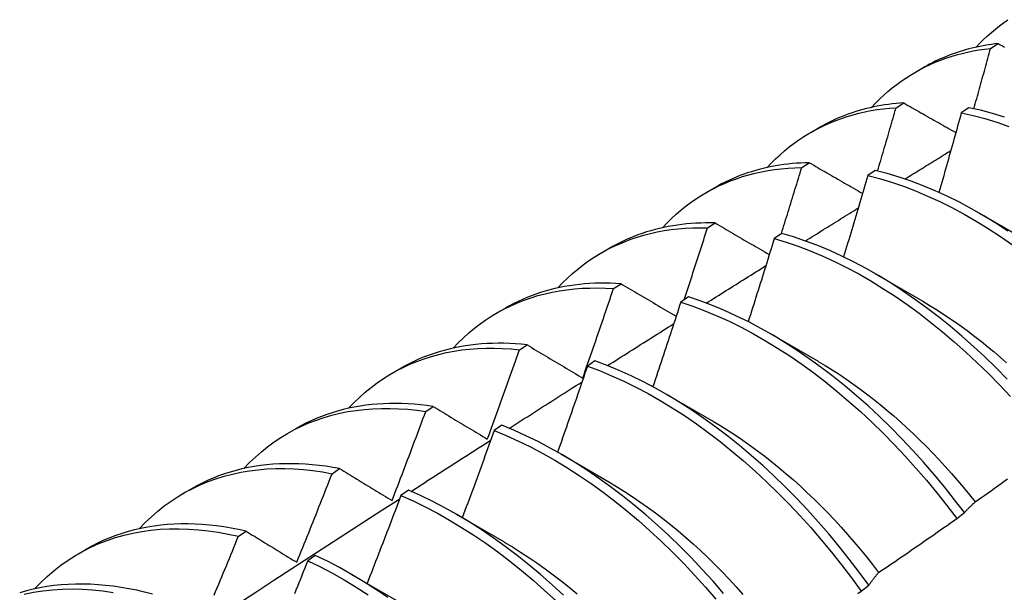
# Model space of a CAD drawing. Header units: inches. Extents: x 23 to 609, y 66 to 286.
# Tile 90 of 178: x 544.22 to 544.547, y 241.041 to 241.232. Entities that reach past the tile are written whole.
import ezdxf

# ---------------------------------------------------------------- set-up
doc = ezdxf.new("R2010")
doc.units = ezdxf.units.IN
doc.header["$MEASUREMENT"] = 0
doc.layers.add('Visible Edges(ANSI)', color=7, linetype='Continuous', lineweight=25)

msp = doc.modelspace()

# ---------------------------------------------------------------- linework, layer by layer
at = {"layer": 'Visible Edges(ANSI)'}
for p, q in [((544.54266, 241.2221), (544.5452, 241.22369)), ((544.51766, 241.21417), (544.52047, 241.21579)), ((544.51122, 241.20234), (544.51376, 241.20394)), ((544.53543, 241.20233), (544.53291, 241.20065)), ((544.48286, 241.19413), (544.48568, 241.19575)), ((544.47984, 241.18242), (544.48237, 241.18403)), ((544.5043, 241.18148), (544.50179, 241.17979)), ((544.44807, 241.17409), (544.45088, 241.17571)), ((544.53893, 241.16722), (544.55488, 241.158)), ((544.44851, 241.16234), (544.45104, 241.16397)), ((544.47321, 241.16049), (544.4707, 241.15878)), ((544.41327, 241.15405), (544.41608, 241.15567)), ((544.50413, 241.14718), (544.52008, 241.13796)), ((544.41723, 241.14211), (544.41976, 241.14375)), ((544.44214, 241.13934), (544.43963, 241.13763)), ((544.37847, 241.13401), (544.38128, 241.13563)), ((544.46933, 241.12715), (544.48529, 241.11792)), ((544.38599, 241.12173), (544.38852, 241.12339)), ((544.41109, 241.11805), (544.40858, 241.11632)), ((544.34367, 241.11397), (544.34648, 241.11559)), ((544.43454, 241.10711), (544.45049, 241.09788)), ((544.3548, 241.1012), (544.35732, 241.10286)), ((544.30887, 241.09393), (544.31168, 241.09555)), ((544.38006, 241.09661), (544.37756, 241.09487)), ((544.39974, 241.08707), (544.41569, 241.07784)), ((544.32364, 241.08051), (544.32616, 241.08219)), ((544.27407, 241.07389), (544.27689, 241.07551)), ((544.34905, 241.07502), (544.34654, 241.07327)), ((544.36494, 241.06703), (544.38089, 241.0578)), ((544.5314, 241.06559), (544.53396, 241.06754)), ((544.29251, 241.05967), (544.29503, 241.06136)), ((544.23927, 241.05386), (544.24209, 241.05547)), ((544.31804, 241.05329), (544.31554, 241.05153)), ((544.33014, 241.04699), (544.34609, 241.03776)), ((544.49961, 241.04141), (544.50218, 241.04337))]:
    msp.add_line(p, q, dxfattribs=at)
at = {"layer": 'Visible Edges(ANSI)', "flags": 128}
for points in [[(544.53791, 241.2225), (544.53912, 241.22379), (544.54036, 241.22503), (544.54163, 241.22624), (544.54293, 241.2274), (544.54426, 241.22853), (544.54562, 241.22961), (544.547, 241.23065), (544.5484, 241.23165)], [(544.50311, 241.20246), (544.50442, 241.20385), (544.50576, 241.20518), (544.50713, 241.20647), (544.50854, 241.20771), (544.50998, 241.20891), (544.51145, 241.21005), (544.51295, 241.21115), (544.51448, 241.2122), (544.51604, 241.2132), (544.51764, 241.21415), (544.51926, 241.21505), (544.5209, 241.2159), (544.52258, 241.2167), (544.52428, 241.21745), (544.52601, 241.21815), (544.52776, 241.2188), (544.52954, 241.21939), (544.53135, 241.21994), (544.53318, 241.22043), (544.53503, 241.22087), (544.5369, 241.22126), (544.5388, 241.22159), (544.54072, 241.22187), (544.54266, 241.2221)], [(544.5452, 241.22369), (544.54408, 241.22356), (544.54297, 241.22342), (544.54186, 241.22325), (544.54076, 241.22307), (544.53967, 241.22287), (544.53859, 241.22265), (544.53751, 241.22241), (544.53644, 241.22216), (544.53538, 241.22189), (544.53433, 241.2216), (544.53329, 241.2213), (544.53225, 241.22098), (544.53122, 241.22064), (544.5302, 241.22028), (544.52919, 241.21991), (544.52818, 241.21952), (544.52719, 241.21911), (544.5262, 241.21869), (544.52522, 241.21825), (544.52426, 241.21779), (544.5233, 241.21731), (544.52235, 241.21682), (544.52141, 241.21631), (544.52047, 241.21579)], [(544.53711, 241.20198), (544.53734, 241.20282), (544.53758, 241.20366), (544.53781, 241.20449), (544.53804, 241.20533), (544.53828, 241.20617), (544.53851, 241.20701), (544.53875, 241.20785), (544.53898, 241.20869), (544.53921, 241.20953), (544.53944, 241.21037), (544.53968, 241.2112), (544.53991, 241.21204), (544.54014, 241.21288), (544.54037, 241.21372), (544.5406, 241.21456), (544.54083, 241.2154), (544.54106, 241.21624), (544.54129, 241.21707), (544.54152, 241.21791), (544.54175, 241.21875), (544.54197, 241.21959), (544.5422, 241.22043), (544.54243, 241.22127), (544.54266, 241.2221)], [(544.5452, 241.22369), (544.5459, 241.2233), (544.54661, 241.2229), (544.54731, 241.22251)], [(544.51376, 241.20394), (544.51248, 241.20385), (544.51121, 241.20374), (544.50995, 241.2036), (544.50869, 241.20345), (544.50745, 241.20327), (544.50621, 241.20307), (544.50498, 241.20285), (544.50377, 241.2026), (544.50256, 241.20234), (544.50136, 241.20205), (544.50017, 241.20174), (544.49899, 241.20141), (544.49782, 241.20106), (544.49666, 241.20068), (544.49551, 241.20028), (544.49438, 241.19987), (544.49325, 241.19943), (544.49213, 241.19896), (544.49103, 241.19848), (544.48993, 241.19798), (544.48885, 241.19745), (544.48778, 241.19691), (544.48672, 241.19634), (544.48568, 241.19575)], [(544.51376, 241.20394), (544.51448, 241.20353), (544.51519, 241.20312), (544.51591, 241.20271), (544.51663, 241.2023), (544.51735, 241.20189), (544.51807, 241.20148), (544.51878, 241.20107), (544.5195, 241.20066), (544.52023, 241.20025), (544.52095, 241.19984), (544.52167, 241.19943), (544.52239, 241.19902), (544.52311, 241.19861), (544.52384, 241.1982), (544.52456, 241.19779), (544.52529, 241.19738), (544.52601, 241.19697), (544.52674, 241.19655), (544.52746, 241.19614), (544.52819, 241.19573), (544.52892, 241.19532), (544.52965, 241.19491), (544.53037, 241.19449), (544.5311, 241.19408)], [(544.46831, 241.18242), (544.46971, 241.1839), (544.47115, 241.18533), (544.47263, 241.1867), (544.47415, 241.18802), (544.4757, 241.18928), (544.47729, 241.19049), (544.47891, 241.19164), (544.48057, 241.19274), (544.48226, 241.19378), (544.48399, 241.19476), (544.48575, 241.19569), (544.48754, 241.19655), (544.48936, 241.19736), (544.49121, 241.19811), (544.49309, 241.1988), (544.495, 241.19943), (544.49694, 241.20001), (544.4989, 241.20052), (544.50089, 241.20097), (544.50291, 241.20137), (544.50495, 241.2017), (544.50702, 241.20197), (544.50911, 241.20219), (544.51122, 241.20234)], [(544.50509, 241.18129), (544.50535, 241.18217), (544.50561, 241.18305), (544.50587, 241.18392), (544.50613, 241.1848), (544.50638, 241.18568), (544.50664, 241.18655), (544.5069, 241.18743), (544.50716, 241.18831), (544.50741, 241.18918), (544.50767, 241.19006), (544.50793, 241.19094), (544.50818, 241.19181), (544.50844, 241.19269), (544.50869, 241.19357), (544.50895, 241.19445), (544.5092, 241.19532), (544.50946, 241.1962), (544.50971, 241.19708), (544.50996, 241.19795), (544.51022, 241.19883), (544.51047, 241.19971), (544.51072, 241.20058), (544.51097, 241.20146), (544.51122, 241.20234)], [(544.53291, 241.20065), (544.53261, 241.19955), (544.5323, 241.19844), (544.532, 241.19734), (544.5317, 241.19623), (544.53139, 241.19513), (544.53109, 241.19402), (544.53078, 241.19292), (544.53048, 241.19181), (544.53017, 241.19071), (544.52986, 241.18961), (544.52955, 241.1885), (544.52925, 241.1874), (544.52894, 241.18629), (544.52863, 241.18519), (544.52832, 241.18408), (544.52801, 241.18298), (544.5277, 241.18187), (544.52738, 241.18077), (544.52707, 241.17966), (544.52676, 241.17856), (544.52645, 241.17745), (544.52613, 241.17635), (544.52582, 241.17524), (544.5255, 241.17414)], [(544.53291, 241.20065), (544.53682, 241.19977), (544.54076, 241.19873), (544.54473, 241.19752), (544.54873, 241.19613)], [(544.54724, 241.19923), (544.54327, 241.20043), (544.53933, 241.20147), (544.53543, 241.20233)], [(544.51417, 241.17862), (544.5148, 241.17901), (544.51544, 241.1794), (544.51608, 241.1798), (544.51671, 241.18019), (544.51735, 241.18059), (544.51798, 241.18098), (544.51862, 241.18138), (544.51926, 241.18177), (544.51989, 241.18216), (544.52053, 241.18256), (544.52116, 241.18295), (544.5218, 241.18335), (544.52244, 241.18374), (544.52307, 241.18413), (544.52371, 241.18453), (544.52434, 241.18492), (544.52498, 241.18531), (544.52562, 241.18571), (544.52625, 241.1861), (544.52689, 241.1865), (544.52753, 241.18689), (544.52816, 241.18728), (544.5288, 241.18768), (544.52943, 241.18807)], [(544.48237, 241.18403), (544.48093, 241.184), (544.4795, 241.18393), (544.47808, 241.18384), (544.47666, 241.18372), (544.47526, 241.18358), (544.47387, 241.18341), (544.47249, 241.18321), (544.47112, 241.18298), (544.46976, 241.18273), (544.46841, 241.18245), (544.46707, 241.18214), (544.46575, 241.1818), (544.46444, 241.18144), (544.46314, 241.18105), (544.46185, 241.18064), (544.46058, 241.1802), (544.45932, 241.17973), (544.45807, 241.17923), (544.45684, 241.17871), (544.45562, 241.17816), (544.45441, 241.17759), (544.45322, 241.17699), (544.45204, 241.17636), (544.45088, 241.17571)], [(544.48237, 241.18403), (544.4831, 241.18361), (544.48383, 241.18319), (544.48457, 241.18276), (544.4853, 241.18234), (544.48603, 241.18192), (544.48676, 241.18149), (544.48749, 241.18107), (544.48823, 241.18065), (544.48896, 241.18022), (544.4897, 241.1798), (544.49043, 241.17937), (544.49117, 241.17895), (544.49191, 241.17852), (544.49265, 241.1781), (544.49338, 241.17767), (544.49412, 241.17725), (544.49486, 241.17682), (544.4956, 241.1764), (544.49634, 241.17597), (544.49708, 241.17554), (544.49783, 241.17512), (544.49857, 241.17469), (544.49931, 241.17426), (544.50006, 241.17383)], [(544.43351, 241.16238), (544.43501, 241.16396), (544.43655, 241.16548), (544.43813, 241.16693), (544.43976, 241.16832), (544.44143, 241.16965), (544.44313, 241.17092), (544.44488, 241.17212), (544.44667, 241.17326), (544.44849, 241.17433), (544.45036, 241.17534), (544.45225, 241.17629), (544.45419, 241.17716), (544.45616, 241.17797), (544.45816, 241.17872), (544.4602, 241.17939), (544.46226, 241.18), (544.46436, 241.18054), (544.46649, 241.18102), (544.46865, 241.18142), (544.47083, 241.18176), (544.47305, 241.18202), (544.47529, 241.18222), (544.47755, 241.18236), (544.47984, 241.18242)], [(544.47307, 241.16039), (544.47335, 241.16131), (544.47364, 241.16223), (544.47393, 241.16314), (544.47421, 241.16406), (544.4745, 241.16498), (544.47478, 241.1659), (544.47507, 241.16681), (544.47535, 241.16773), (544.47564, 241.16865), (544.47592, 241.16957), (544.4762, 241.17048), (544.47648, 241.1714), (544.47677, 241.17232), (544.47705, 241.17324), (544.47733, 241.17416), (544.47761, 241.17507), (544.47789, 241.17599), (544.47817, 241.17691), (544.47845, 241.17783), (544.47873, 241.17875), (544.47901, 241.17966), (544.47929, 241.18058), (544.47956, 241.1815), (544.47984, 241.18242)], [(544.50179, 241.17979), (544.50146, 241.17866), (544.50113, 241.17753), (544.5008, 241.1764), (544.50048, 241.17527), (544.50015, 241.17414), (544.49982, 241.17301), (544.49949, 241.17188), (544.49915, 241.17075), (544.49882, 241.16962), (544.49849, 241.16849), (544.49816, 241.16736), (544.49782, 241.16623), (544.49749, 241.1651), (544.49715, 241.16397), (544.49682, 241.16284), (544.49648, 241.16171), (544.49614, 241.16058), (544.49581, 241.15945), (544.49547, 241.15832), (544.49513, 241.15719), (544.49479, 241.15606), (544.49445, 241.15493), (544.49411, 241.1538), (544.49377, 241.15267)], [(544.50179, 241.17979), (544.50573, 241.17876), (544.5097, 241.17755), (544.51369, 241.17618), (544.5177, 241.17465), (544.52173, 241.17295), (544.52577, 241.17109), (544.52981, 241.16907), (544.53385, 241.16689), (544.53789, 241.16457), (544.54191, 241.16209), (544.54593, 241.15947), (544.54992, 241.1567)], [(544.54844, 241.16129), (544.54442, 241.1639), (544.54039, 241.16637), (544.53635, 241.16868), (544.53231, 241.17085), (544.52827, 241.17285), (544.52424, 241.1747), (544.52021, 241.17639), (544.5162, 241.17791), (544.51221, 241.17927), (544.50824, 241.18046), (544.5043, 241.18148)], [(544.48106, 241.15799), (544.48179, 241.15844), (544.48252, 241.1589), (544.48325, 241.15936), (544.48398, 241.15982), (544.48472, 241.16027), (544.48545, 241.16073), (544.48618, 241.16119), (544.48691, 241.16165), (544.48764, 241.1621), (544.48838, 241.16256), (544.48911, 241.16302), (544.48984, 241.16348), (544.49057, 241.16393), (544.4913, 241.16439), (544.49204, 241.16485), (544.49277, 241.1653), (544.4935, 241.16576), (544.49423, 241.16622), (544.49497, 241.16667), (544.4957, 241.16713), (544.49643, 241.16759), (544.49716, 241.16804), (544.4979, 241.1685), (544.49863, 241.16896)], [(544.45104, 241.16397), (544.44943, 241.164), (544.44784, 241.164), (544.44625, 241.16396), (544.44468, 241.16389), (544.44311, 241.16379), (544.44156, 241.16366), (544.44002, 241.16349), (544.4385, 241.16329), (544.43698, 241.16305), (544.43548, 241.16279), (544.434, 241.16249), (544.43253, 241.16216), (544.43107, 241.1618), (544.42963, 241.1614), (544.4282, 241.16097), (544.42679, 241.16051), (544.42539, 241.16002), (544.42401, 241.15949), (544.42265, 241.15893), (544.4213, 241.15834), (544.41997, 241.15772), (544.41865, 241.15707), (544.41736, 241.15639), (544.41608, 241.15567)], [(544.45104, 241.16397), (544.45178, 241.16353), (544.45253, 241.1631), (544.45327, 241.16266), (544.45402, 241.16223), (544.45476, 241.16179), (544.45551, 241.16135), (544.45626, 241.16092), (544.457, 241.16048), (544.45775, 241.16004), (544.4585, 241.1596), (544.45925, 241.15916), (544.46, 241.15873), (544.46075, 241.15829), (544.4615, 241.15785), (544.46225, 241.15741), (544.46301, 241.15697), (544.46376, 241.15653), (544.46452, 241.15609), (544.46527, 241.15565), (544.46603, 241.15521), (544.46678, 241.15477), (544.46754, 241.15432), (544.4683, 241.15388), (544.46906, 241.15344)], [(544.39871, 241.14235), (544.4003, 241.14402), (544.40195, 241.14562), (544.40364, 241.14716), (544.40537, 241.14862), (544.40716, 241.15001), (544.40899, 241.15134), (544.41086, 241.15259), (544.41278, 241.15377), (544.41474, 241.15487), (544.41674, 241.1559), (544.41878, 241.15686), (544.42086, 241.15774), (544.42298, 241.15854), (544.42514, 241.15927), (544.42733, 241.15993), (544.42956, 241.1605), (544.43182, 241.161), (544.43412, 241.16143), (544.43644, 241.16177), (544.4388, 241.16204), (544.44119, 241.16223), (544.4436, 241.16235), (544.44604, 241.16238), (544.44851, 241.16234)], [(544.44074, 241.13838), (544.44107, 241.13938), (544.4414, 241.14038), (544.44173, 241.14138), (544.44205, 241.14237), (544.44238, 241.14337), (544.44271, 241.14437), (544.44304, 241.14537), (544.44336, 241.14637), (544.44369, 241.14736), (544.44401, 241.14836), (544.44434, 241.14936), (544.44466, 241.15036), (544.44499, 241.15136), (544.44531, 241.15236), (544.44563, 241.15335), (544.44595, 241.15435), (544.44628, 241.15535), (544.4466, 241.15635), (544.44692, 241.15735), (544.44724, 241.15835), (544.44756, 241.15935), (544.44788, 241.16034), (544.44819, 241.16134), (544.44851, 241.16234)], [(544.54818, 241.11195), (544.54449, 241.11571), (544.54075, 241.11936), (544.53696, 241.12289), (544.53312, 241.1263), (544.52924, 241.12959), (544.52532, 241.13275), (544.52137, 241.13577), (544.5174, 241.13866), (544.5134, 241.14141), (544.50938, 241.14401), (544.50535, 241.14647), (544.50132, 241.14878), (544.49727, 241.15093), (544.49323, 241.15293), (544.4892, 241.15477), (544.48517, 241.15644), (544.48116, 241.15796), (544.47717, 241.15931), (544.47321, 241.16049)], [(544.4707, 241.15878), (544.47034, 241.15763), (544.46999, 241.15648), (544.46964, 241.15532), (544.46928, 241.15417), (544.46893, 241.15302), (544.46857, 241.15186), (544.46821, 241.15071), (544.46786, 241.14956), (544.4675, 241.1484), (544.46714, 241.14725), (544.46678, 241.1461), (544.46642, 241.14494), (544.46606, 241.14379), (544.4657, 241.14264), (544.46534, 241.14148), (544.46497, 241.14033), (544.46461, 241.13918), (544.46425, 241.13803), (544.46388, 241.13687), (544.46352, 241.13572), (544.46315, 241.13457), (544.46279, 241.13341), (544.46242, 241.13226), (544.46205, 241.13111)], [(544.4707, 241.15878), (544.47466, 241.15759), (544.47866, 241.15623), (544.48267, 241.1547), (544.48669, 241.15301), (544.49073, 241.15116), (544.49477, 241.14915), (544.49881, 241.14699), (544.50285, 241.14467), (544.50688, 241.1422), (544.51089, 241.13959), (544.51489, 241.13683), (544.51886, 241.13393), (544.52281, 241.13089), (544.52672, 241.12772), (544.5306, 241.12443), (544.53444, 241.12101), (544.53823, 241.11746), (544.54197, 241.11381), (544.54565, 241.11004), (544.54928, 241.10616)], [(544.44809, 241.13728), (544.44891, 241.1378), (544.44974, 241.13832), (544.45056, 241.13884), (544.45139, 241.13936), (544.45222, 241.13988), (544.45304, 241.1404), (544.45387, 241.14092), (544.4547, 241.14144), (544.45552, 241.14196), (544.45635, 241.14248), (544.45717, 241.143), (544.458, 241.14352), (544.45883, 241.14404), (544.45965, 241.14456), (544.46048, 241.14508), (544.46131, 241.1456), (544.46213, 241.14612), (544.46296, 241.14664), (544.46379, 241.14716), (544.46461, 241.14768), (544.46544, 241.1482), (544.46627, 241.14872), (544.46709, 241.14924), (544.46792, 241.14976)], [(544.41976, 241.14375), (544.41798, 241.14386), (544.41622, 241.14393), (544.41446, 241.14396), (544.41272, 241.14395), (544.411, 241.14391), (544.40929, 241.14382), (544.40759, 241.14369), (544.4059, 241.14353), (544.40423, 241.14332), (544.40258, 241.14308), (544.40094, 241.1428), (544.39932, 241.14248), (544.39772, 241.14212), (544.39613, 241.14172), (544.39456, 241.14128), (544.39301, 241.14081), (544.39147, 241.14029), (544.38996, 241.13974), (544.38846, 241.13915), (544.38698, 241.13852), (544.38553, 241.13785), (544.38409, 241.13715), (544.38268, 241.13641), (544.38128, 241.13563)], [(544.41976, 241.14375), (544.42051, 241.14331), (544.42127, 241.14286), (544.42203, 241.14241), (544.42278, 241.14196), (544.42354, 241.14151), (544.4243, 241.14106), (544.42506, 241.14061), (544.42582, 241.14016), (544.42658, 241.13971), (544.42735, 241.13926), (544.42811, 241.1388), (544.42887, 241.13835), (544.42964, 241.1379), (544.4304, 241.13745), (544.43117, 241.13699), (544.43194, 241.13654), (544.43271, 241.13609), (544.43347, 241.13563), (544.43424, 241.13518), (544.43501, 241.13472), (544.43578, 241.13427), (544.43656, 241.13381), (544.43733, 241.13336), (544.4381, 241.1329)], [(544.36391, 241.12231), (544.3656, 241.12407), (544.36734, 241.12577), (544.36914, 241.12738), (544.37099, 241.12892), (544.37289, 241.13037), (544.37484, 241.13175), (544.37684, 241.13304), (544.37889, 241.13425), (544.38099, 241.13538), (544.38313, 241.13643), (544.38532, 241.13739), (544.38755, 241.13827), (544.38982, 241.13907), (544.39214, 241.13978), (544.39449, 241.1404), (544.39689, 241.14094), (544.39931, 241.14139), (544.40178, 241.14175), (544.40428, 241.14203), (544.40681, 241.14222), (544.40937, 241.14232), (544.41196, 241.14234), (544.41458, 241.14227), (544.41723, 241.14211)], [(544.40701, 241.11232), (544.40745, 241.11356), (544.40788, 241.1148), (544.40832, 241.11604), (544.40875, 241.11728), (544.40918, 241.11853), (544.40961, 241.11977), (544.41004, 241.12101), (544.41047, 241.12225), (544.4109, 241.12349), (544.41133, 241.12473), (544.41175, 241.12597), (544.41218, 241.12721), (544.41261, 241.12845), (544.41303, 241.12969), (544.41345, 241.13094), (544.41388, 241.13218), (544.4143, 241.13342), (544.41472, 241.13466), (544.41514, 241.1359), (544.41556, 241.13714), (544.41598, 241.13839), (544.4164, 241.13963), (544.41681, 241.14087), (544.41723, 241.14211)], [(544.43963, 241.13763), (544.43925, 241.13645), (544.43887, 241.13528), (544.43849, 241.1341), (544.43811, 241.13293), (544.43773, 241.13175), (544.43734, 241.13058), (544.43696, 241.1294), (544.43658, 241.12823), (544.43619, 241.12706), (544.43581, 241.12588), (544.43542, 241.12471), (544.43503, 241.12353), (544.43465, 241.12236), (544.43426, 241.12118), (544.43387, 241.12001), (544.43348, 241.11884), (544.43309, 241.11766), (544.4327, 241.11649), (544.43231, 241.11532), (544.43192, 241.11414), (544.43153, 241.11297), (544.43113, 241.1118), (544.43074, 241.11062), (544.43034, 241.10945)], [(544.43963, 241.13763), (544.44362, 241.13627), (544.44763, 241.13476), (544.45166, 241.13308), (544.45569, 241.13124), (544.45973, 241.12924), (544.46377, 241.12708), (544.46781, 241.12477), (544.47184, 241.12231), (544.47586, 241.11971), (544.47985, 241.11696), (544.48383, 241.11407), (544.48778, 241.11104), (544.49169, 241.10788), (544.49557, 241.10459), (544.49941, 241.10117), (544.5032, 241.09764), (544.50695, 241.09399), (544.51064, 241.09022), (544.51427, 241.08636), (544.51783, 241.08239), (544.52134, 241.07832), (544.52477, 241.07416), (544.52812, 241.06991), (544.5314, 241.06559)], [(544.53396, 241.06754), (544.53068, 241.07186), (544.52732, 241.0761), (544.52388, 241.08025), (544.52038, 241.08431), (544.5168, 241.08827), (544.51317, 241.09213), (544.50948, 241.09589), (544.50573, 241.09953), (544.50193, 241.10306), (544.49809, 241.10646), (544.49421, 241.10974), (544.49029, 241.11289), (544.48634, 241.11591), (544.48236, 241.11879), (544.47836, 241.12153), (544.47435, 241.12412), (544.47032, 241.12657), (544.46628, 241.12887), (544.46224, 241.13101), (544.4582, 241.133), (544.45416, 241.13483), (544.45014, 241.1365), (544.44613, 241.138), (544.44214, 241.13934)], [(544.52008, 241.13789), (544.52227, 241.1366), (544.52446, 241.13525), (544.52665, 241.13386), (544.52882, 241.13242), (544.531, 241.13093), (544.53316, 241.12939), (544.53531, 241.12781), (544.53746, 241.12618), (544.53959, 241.12451), (544.54172, 241.12279), (544.54382, 241.12103), (544.54592, 241.11923), (544.548, 241.11738)], [(544.41525, 241.11648), (544.41617, 241.11707), (544.41709, 241.11765), (544.418, 241.11823), (544.41892, 241.11882), (544.41984, 241.1194), (544.42076, 241.11999), (544.42168, 241.12057), (544.4226, 241.12115), (544.42352, 241.12174), (544.42444, 241.12232), (544.42536, 241.1229), (544.42628, 241.12349), (544.4272, 241.12407), (544.42812, 241.12465), (544.42904, 241.12523), (544.42996, 241.12582), (544.43088, 241.1264), (544.4318, 241.12698), (544.43272, 241.12756), (544.43364, 241.12815), (544.43456, 241.12873), (544.43548, 241.12931), (544.4364, 241.12989), (544.43732, 241.13047)], [(544.38852, 241.12339), (544.38657, 241.12358), (544.38464, 241.12374), (544.38272, 241.12385), (544.38081, 241.12391), (544.37892, 241.12392), (544.37704, 241.12389), (544.37518, 241.12382), (544.37334, 241.1237), (544.37151, 241.12353), (544.3697, 241.12332), (544.3679, 241.12306), (544.36613, 241.12276), (544.36438, 241.12241), (544.36264, 241.12201), (544.36093, 241.12157), (544.35923, 241.12109), (544.35756, 241.12055), (544.35591, 241.11998), (544.35428, 241.11936), (544.35267, 241.11869), (544.35109, 241.11798), (544.34953, 241.11723), (544.34799, 241.11643), (544.34648, 241.11559)], [(544.32911, 241.10227), (544.3309, 241.10413), (544.33274, 241.10591), (544.33465, 241.1076), (544.33661, 241.10921), (544.33863, 241.11072), (544.3407, 241.11215), (544.34283, 241.11348), (544.34502, 241.11473), (544.34726, 241.11588), (544.34954, 241.11694), (544.35188, 241.1179), (544.35426, 241.11877), (544.35669, 241.11955), (544.35917, 241.12023), (544.36168, 241.12081), (544.36424, 241.1213), (544.36684, 241.12169), (544.36948, 241.12199), (544.37215, 241.12219), (544.37485, 241.12229), (544.37759, 241.1223), (544.38037, 241.1222), (544.38317, 241.12202), (544.38599, 241.12173)], [(544.37528, 241.09202), (544.37574, 241.09325), (544.37619, 241.09449), (544.37665, 241.09573), (544.3771, 241.09696), (544.37755, 241.0982), (544.37801, 241.09944), (544.37846, 241.10067), (544.37891, 241.10191), (544.37936, 241.10315), (544.3798, 241.10439), (544.38025, 241.10563), (544.3807, 241.10686), (544.38114, 241.1081), (544.38159, 241.10934), (544.38203, 241.11058), (544.38248, 241.11182), (544.38292, 241.11306), (544.38336, 241.1143), (544.3838, 241.11553), (544.38424, 241.11677), (544.38468, 241.11801), (544.38512, 241.11925), (544.38556, 241.12049), (544.38599, 241.12173)], [(544.38852, 241.12339), (544.38928, 241.12293), (544.39004, 241.12247), (544.3908, 241.12201), (544.39157, 241.12156), (544.39233, 241.1211), (544.3931, 241.12064), (544.39386, 241.12018), (544.39463, 241.11972), (544.3954, 241.11926), (544.39617, 241.1188), (544.39694, 241.11834), (544.39771, 241.11788), (544.39848, 241.11742), (544.39925, 241.11696), (544.40002, 241.1165), (544.4008, 241.11604), (544.40157, 241.11557), (544.40235, 241.11511), (544.40312, 241.11465), (544.4039, 241.11418), (544.40468, 241.11372), (544.40545, 241.11325), (544.40623, 241.11279), (544.40701, 241.11232)], [(544.50218, 241.04337), (544.49897, 241.04776), (544.49568, 241.05207), (544.49232, 241.05631), (544.48888, 241.06045), (544.48537, 241.06451), (544.48179, 241.06847), (544.47815, 241.07232), (544.47446, 241.07607), (544.47071, 241.0797), (544.46691, 241.08322), (544.46306, 241.08662), (544.45918, 241.08989), (544.45526, 241.09303), (544.45131, 241.09604), (544.44733, 241.09892), (544.44333, 241.10165), (544.43931, 241.10424), (544.43528, 241.10667), (544.43124, 241.10896), (544.4272, 241.1111), (544.42316, 241.11308), (544.41912, 241.1149), (544.4151, 241.11655), (544.41109, 241.11805)], [(544.48529, 241.11788), (544.48762, 241.11651), (544.48994, 241.11508), (544.49226, 241.11359), (544.49457, 241.11205), (544.49687, 241.11046), (544.49916, 241.10881), (544.50144, 241.1071), (544.50371, 241.10535), (544.50597, 241.10354), (544.50821, 241.10168), (544.51044, 241.09977), (544.51265, 241.09781), (544.51485, 241.09581), (544.51702, 241.09376), (544.51918, 241.09167), (544.52132, 241.08953), (544.52343, 241.08736), (544.52553, 241.08514), (544.5276, 241.08289), (544.52964, 241.0806), (544.53166, 241.07827), (544.53365, 241.07591), (544.53562, 241.07351), (544.53755, 241.07109)], [(544.40858, 241.11632), (544.40818, 241.11513), (544.40777, 241.11393), (544.40736, 241.11274), (544.40696, 241.11155), (544.40655, 241.11035), (544.40614, 241.10916), (544.40573, 241.10797), (544.40531, 241.10677), (544.4049, 241.10558), (544.40449, 241.10439), (544.40408, 241.10319), (544.40366, 241.102), (544.40325, 241.10081), (544.40283, 241.09962), (544.40242, 241.09842), (544.402, 241.09723), (544.40158, 241.09604), (544.40117, 241.09485), (544.40075, 241.09365), (544.40033, 241.09246), (544.39991, 241.09127), (544.39949, 241.09008), (544.39906, 241.08889), (544.39864, 241.0877)], [(544.40858, 241.11632), (544.41259, 241.11481), (544.41662, 241.11314), (544.42065, 241.11131), (544.42469, 241.10932), (544.42874, 241.10718), (544.43277, 241.10488), (544.4368, 241.10242), (544.44082, 241.09983), (544.44482, 241.09708), (544.44879, 241.0942), (544.45274, 241.09118), (544.45666, 241.08803), (544.46054, 241.08475), (544.46439, 241.08134), (544.46818, 241.07781), (544.47193, 241.07417), (544.47562, 241.07041), (544.47925, 241.06655), (544.48283, 241.06258), (544.48633, 241.05852), (544.48977, 241.05437), (544.49313, 241.05013), (544.49641, 241.04581), (544.49961, 241.04141)], [(544.38253, 241.0956), (544.38354, 241.09625), (544.38455, 241.0969), (544.38556, 241.09754), (544.38658, 241.09819), (544.38759, 241.09884), (544.3886, 241.09949), (544.38961, 241.10013), (544.39062, 241.10078), (544.39163, 241.10143), (544.39265, 241.10207), (544.39366, 241.10272), (544.39467, 241.10337), (544.39568, 241.10401), (544.39669, 241.10466), (544.39771, 241.10531), (544.39872, 241.10595), (544.39973, 241.1066), (544.40074, 241.10724), (544.40175, 241.10789), (544.40277, 241.10853), (544.40378, 241.10918), (544.40479, 241.10983), (544.4058, 241.11047), (544.40682, 241.11112)], [(544.29432, 241.08223), (544.29619, 241.08419), (544.29814, 241.08605), (544.30015, 241.08782), (544.30223, 241.08949), (544.30437, 241.09107), (544.30657, 241.09254), (544.30883, 241.09391), (544.31115, 241.09518), (544.31353, 241.09635), (544.31596, 241.09742), (544.31845, 241.09838), (544.32099, 241.09923), (544.32358, 241.09998), (544.32621, 241.10063), (544.3289, 241.10117), (544.33162, 241.1016), (544.33439, 241.10192), (544.3372, 241.10214), (544.34005, 241.10225), (544.34294, 241.10225), (544.34586, 241.10215), (544.34881, 241.10194), (544.35179, 241.10162), (544.3548, 241.1012)], [(544.35732, 241.10286), (544.3552, 241.10317), (544.35309, 241.10341), (544.351, 241.10361), (544.34893, 241.10376), (544.34687, 241.10385), (544.34483, 241.10388), (544.3428, 241.10387), (544.34079, 241.1038), (544.3388, 241.10368), (544.33683, 241.1035), (544.33489, 241.10328), (544.33296, 241.103), (544.33105, 241.10266), (544.32917, 241.10228), (544.3273, 241.10184), (544.32547, 241.10135), (544.32365, 241.10081), (544.32186, 241.10021), (544.3201, 241.09956), (544.31836, 241.09886), (544.31665, 241.09811), (544.31497, 241.09731), (544.31331, 241.09646), (544.31168, 241.09555)], [(544.34359, 241.07158), (544.34406, 241.07281), (544.34454, 241.07404), (544.34502, 241.07527), (544.34549, 241.07651), (544.34596, 241.07774), (544.34644, 241.07897), (544.34691, 241.08021), (544.34738, 241.08144), (544.34785, 241.08267), (544.34832, 241.08391), (544.34879, 241.08514), (544.34925, 241.08637), (544.34972, 241.08761), (544.35019, 241.08884), (544.35065, 241.09008), (544.35112, 241.09131), (544.35158, 241.09255), (544.35204, 241.09378), (544.3525, 241.09502), (544.35296, 241.09625), (544.35342, 241.09749), (544.35388, 241.09873), (544.35434, 241.09996), (544.3548, 241.1012)], [(544.35732, 241.10286), (544.35806, 241.10242), (544.3588, 241.10197), (544.35954, 241.10152), (544.36028, 241.10107), (544.36102, 241.10062), (544.36176, 241.10017), (544.36251, 241.09972), (544.36325, 241.09927), (544.364, 241.09882), (544.36475, 241.09837), (544.36549, 241.09792), (544.36624, 241.09747), (544.36699, 241.09702), (544.36774, 241.09657), (544.36849, 241.09611), (544.36924, 241.09566), (544.36999, 241.0952), (544.37075, 241.09475), (544.3715, 241.0943), (544.37226, 241.09384), (544.37301, 241.09339), (544.37377, 241.09293), (544.37453, 241.09247), (544.37528, 241.09202)], [(544.45048, 241.09786), (544.45294, 241.0964), (544.4554, 241.09488), (544.45785, 241.09329), (544.46029, 241.09163), (544.46273, 241.08992), (544.46515, 241.08815), (544.46756, 241.08632), (544.46996, 241.08443), (544.47235, 241.08249), (544.47472, 241.08049), (544.47707, 241.07844), (544.4794, 241.07634), (544.48171, 241.07419), (544.484, 241.07199), (544.48627, 241.06975), (544.48852, 241.06745), (544.49074, 241.06512), (544.49293, 241.06273), (544.49509, 241.06031), (544.49722, 241.05785), (544.49933, 241.05535), (544.5014, 241.05281), (544.50343, 241.05023), (544.50543, 241.04762)], [(544.37756, 241.09487), (544.37712, 241.09366), (544.37669, 241.09245), (544.37625, 241.09124), (544.37582, 241.09003), (544.37538, 241.08882), (544.37494, 241.08761), (544.37451, 241.0864), (544.37407, 241.08519), (544.37363, 241.08398), (544.37319, 241.08277), (544.37275, 241.08156), (544.37231, 241.08036), (544.37186, 241.07915), (544.37142, 241.07794), (544.37098, 241.07673), (544.37053, 241.07552), (544.37009, 241.07431), (544.36964, 241.07311), (544.3692, 241.0719), (544.36875, 241.07069), (544.3683, 241.06948), (544.36785, 241.06828), (544.3674, 241.06707), (544.36695, 241.06586)], [(544.37756, 241.09487), (544.38158, 241.09321), (544.38561, 241.09139), (544.38965, 241.08941), (544.3937, 241.08727), (544.39774, 241.08498), (544.40177, 241.08253), (544.40578, 241.07995), (544.40978, 241.07721), (544.41376, 241.07434), (544.41771, 241.07133), (544.42163, 241.06818), (544.42552, 241.06491), (544.42936, 241.06151), (544.43316, 241.05798), (544.43691, 241.05435), (544.4406, 241.0506), (544.44424, 241.04674), (544.44782, 241.04278), (544.45133, 241.03873)], [(544.45387, 241.04066), (544.45036, 241.04471), (544.44678, 241.04866), (544.44314, 241.05251), (544.43944, 241.05625), (544.43568, 241.05988), (544.43188, 241.06339), (544.42803, 241.06678), (544.42415, 241.07004), (544.42022, 241.07318), (544.41627, 241.07618), (544.41229, 241.07904), (544.40829, 241.08177), (544.40427, 241.08434), (544.40024, 241.08678), (544.3962, 241.08905), (544.39216, 241.09118), (544.38812, 241.09315), (544.38409, 241.09496), (544.38006, 241.09661)], [(544.34992, 241.07463), (544.35103, 241.07534), (544.35213, 241.07606), (544.35323, 241.07677), (544.35434, 241.07748), (544.35544, 241.07819), (544.35655, 241.0789), (544.35765, 241.07961), (544.35875, 241.08033), (544.35986, 241.08104), (544.36096, 241.08175), (544.36207, 241.08246), (544.36317, 241.08317), (544.36427, 241.08388), (544.36538, 241.08459), (544.36648, 241.0853), (544.36759, 241.08601), (544.36869, 241.08672), (544.3698, 241.08743), (544.3709, 241.08814), (544.372, 241.08885), (544.37311, 241.08956), (544.37421, 241.09027), (544.37532, 241.09098), (544.37642, 241.09168)], [(544.25952, 241.06219), (544.26149, 241.06424), (544.26354, 241.06619), (544.26566, 241.06804), (544.26785, 241.06978), (544.27012, 241.0714), (544.27244, 241.07292), (544.27484, 241.07433), (544.2773, 241.07562), (544.27982, 241.0768), (544.2824, 241.07787), (544.28504, 241.07882), (544.28774, 241.07966), (544.29048, 241.08037), (544.29329, 241.08098), (544.29614, 241.08146), (544.29903, 241.08183), (544.30198, 241.08208), (544.30496, 241.08221), (544.30799, 241.08222), (544.31105, 241.08211), (544.31415, 241.08189), (544.31729, 241.08155), (544.32045, 241.08109), (544.32364, 241.08051)], [(544.32616, 241.08219), (544.32386, 241.08261), (544.32159, 241.08296), (544.31933, 241.08326), (544.31708, 241.0835), (544.31485, 241.08367), (544.31264, 241.08379), (544.31045, 241.08384), (544.30827, 241.08383), (544.30612, 241.08377), (544.30399, 241.08364), (544.30188, 241.08345), (544.2998, 241.0832), (544.29774, 241.08289), (544.2957, 241.08252), (544.29369, 241.08209), (544.29171, 241.08159), (544.28975, 241.08104), (544.28782, 241.08043), (544.28592, 241.07976), (544.28405, 241.07903), (544.28221, 241.07824), (544.28041, 241.07739), (544.27863, 241.07648), (544.27689, 241.07551)], [(544.32616, 241.08219), (544.32687, 241.08175), (544.32759, 241.08131), (544.32831, 241.08088), (544.32903, 241.08044), (544.32975, 241.08), (544.33047, 241.07956), (544.33119, 241.07912), (544.33191, 241.07868), (544.33264, 241.07824), (544.33336, 241.0778), (544.33409, 241.07736), (544.33481, 241.07692), (544.33554, 241.07647), (544.33627, 241.07603), (544.337, 241.07559), (544.33772, 241.07514), (544.33845, 241.0747), (544.33919, 241.07425), (544.33992, 241.07381), (544.34065, 241.07336), (544.34138, 241.07292), (544.34212, 241.07247), (544.34285, 241.07202), (544.34359, 241.07158)], [(544.31192, 241.05101), (544.31242, 241.05224), (544.31292, 241.05346), (544.31342, 241.05469), (544.31391, 241.05592), (544.3144, 241.05714), (544.3149, 241.05837), (544.31539, 241.0596), (544.31588, 241.06083), (544.31637, 241.06206), (544.31686, 241.06329), (544.31735, 241.06451), (544.31784, 241.06574), (544.31833, 241.06697), (544.31882, 241.0682), (544.3193, 241.06943), (544.31979, 241.07066), (544.32027, 241.07189), (544.32076, 241.07312), (544.32124, 241.07435), (544.32172, 241.07559), (544.3222, 241.07682), (544.32268, 241.07805), (544.32316, 241.07928), (544.32364, 241.08051)], [(544.53758, 241.07112), (544.53865, 241.07189), (544.53972, 241.07265), (544.54079, 241.07341), (544.54186, 241.07418), (544.54293, 241.07495), (544.544, 241.07571), (544.54507, 241.07648), (544.54613, 241.07725), (544.5472, 241.07802), (544.54827, 241.0788)], [(544.40066, 241.04005), (544.39686, 241.04355), (544.39301, 241.04694), (544.38912, 241.05019), (544.38519, 241.05332), (544.38124, 241.05631), (544.37726, 241.05917), (544.37325, 241.06188), (544.36923, 241.06445), (544.3652, 241.06688), (544.36116, 241.06915), (544.35712, 241.07126), (544.35308, 241.07322), (544.34905, 241.07502)], [(544.41568, 241.07778), (544.41828, 241.07624), (544.42087, 241.07462), (544.42346, 241.07294), (544.42604, 241.07119), (544.42861, 241.06937), (544.43117, 241.06749), (544.43371, 241.06555), (544.43623, 241.06354), (544.43874, 241.06147), (544.44124, 241.05934), (544.44371, 241.05715), (544.44615, 241.05491), (544.44858, 241.05261), (544.45097, 241.05025), (544.45334, 241.04784), (544.45569, 241.04538), (544.458, 241.04287), (544.46027, 241.04031)], [(544.29233, 241.03721), (544.29831, 241.04111), (544.30428, 241.04501), (544.31026, 241.04891), (544.31624, 241.0528), (544.32222, 241.05669), (544.3282, 241.06057), (544.33418, 241.06445), (544.34016, 241.06832), (544.34614, 241.07219)], [(544.34654, 241.07327), (544.34608, 241.07205), (544.34562, 241.07083), (544.34516, 241.06961), (544.3447, 241.06839), (544.34423, 241.06717), (544.34377, 241.06595), (544.34331, 241.06473), (544.34284, 241.06351), (544.34237, 241.06229), (544.34191, 241.06107), (544.34144, 241.05985), (544.34097, 241.05863), (544.3405, 241.05741), (544.34003, 241.05619), (544.33956, 241.05497), (544.33909, 241.05375), (544.33862, 241.05253), (544.33814, 241.05131), (544.33767, 241.0501), (544.3372, 241.04888), (544.33672, 241.04766), (544.33624, 241.04644), (544.33577, 241.04523), (544.33529, 241.04401)], [(544.34654, 241.07327), (544.35058, 241.07146), (544.35462, 241.06949), (544.35866, 241.06736), (544.3627, 241.06508), (544.36673, 241.06264), (544.37075, 241.06006), (544.37475, 241.05734), (544.37873, 241.05447), (544.38268, 241.05147), (544.3866, 241.04833), (544.39049, 241.04506), (544.39433, 241.04167), (544.39814, 241.03816)], [(544.53396, 241.06754), (544.53411, 241.0677), (544.53425, 241.06786), (544.5344, 241.06802), (544.53455, 241.06818), (544.53469, 241.06834), (544.53484, 241.06849), (544.53499, 241.06865), (544.53514, 241.0688), (544.53528, 241.06896), (544.53543, 241.06911), (544.53558, 241.06926), (544.53573, 241.06941), (544.53588, 241.06956), (544.53604, 241.06971), (544.53619, 241.06985), (544.53634, 241.07), (544.53649, 241.07014), (544.53665, 241.07029), (544.5368, 241.07043), (544.53696, 241.07057), (544.53711, 241.07071), (544.53727, 241.07085), (544.53742, 241.07099), (544.53758, 241.07112)], [(544.50544, 241.04762), (544.50653, 241.04836), (544.50762, 241.0491), (544.50871, 241.04984), (544.50979, 241.05058), (544.51088, 241.05132), (544.51197, 241.05206), (544.51305, 241.0528), (544.51414, 241.05355), (544.51522, 241.05429), (544.5163, 241.05504), (544.51739, 241.05579), (544.51847, 241.05653), (544.51955, 241.05728), (544.52063, 241.05803), (544.52171, 241.05878), (544.52279, 241.05954), (544.52387, 241.06029), (544.52495, 241.06104), (544.52602, 241.0618), (544.5271, 241.06255), (544.52817, 241.06331), (544.52925, 241.06407), (544.53032, 241.06483), (544.5314, 241.06559)], [(544.22472, 241.04215), (544.22679, 241.0443), (544.22894, 241.04634), (544.23117, 241.04825), (544.23348, 241.05005), (544.23586, 241.05174), (544.23832, 241.0533), (544.24085, 241.05473), (544.24345, 241.05605), (544.24612, 241.05723), (544.24885, 241.0583), (544.25164, 241.05923), (544.2545, 241.06004), (544.25741, 241.06072), (544.26038, 241.06127), (544.2634, 241.06169), (544.26647, 241.06199), (544.26959, 241.06215), (544.27275, 241.06218), (544.27596, 241.06209), (544.2792, 241.06186), (544.28248, 241.06151), (544.2858, 241.06102), (544.28914, 241.06041), (544.29251, 241.05967)], [(544.29503, 241.06136), (544.29256, 241.06191), (544.29011, 241.06238), (544.28768, 241.06279), (544.28526, 241.06313), (544.28286, 241.0634), (544.28048, 241.0636), (544.27812, 241.06374), (544.27578, 241.0638), (544.27346, 241.0638), (544.27117, 241.06372), (544.2689, 241.06358), (544.26666, 241.06336), (544.26444, 241.06308), (544.26225, 241.06273), (544.26009, 241.06231), (544.25796, 241.06182), (544.25586, 241.06127), (544.25379, 241.06064), (544.25175, 241.05995), (544.24975, 241.05919), (544.24778, 241.05836), (544.24584, 241.05746), (544.24395, 241.0565), (544.24209, 241.05547)], [(544.28442, 241.04008), (544.28493, 241.0413), (544.28544, 241.04253), (544.28595, 241.04375), (544.28646, 241.04497), (544.28697, 241.0462), (544.28748, 241.04742), (544.28799, 241.04864), (544.28849, 241.04987), (544.289, 241.05109), (544.2895, 241.05232), (544.29001, 241.05354), (544.29051, 241.05477), (544.29101, 241.05599), (544.29151, 241.05722), (544.29202, 241.05845), (544.29251, 241.05967)], [(544.29503, 241.06136), (544.29572, 241.06094), (544.29642, 241.06051), (544.29711, 241.06008), (544.29781, 241.05966), (544.29851, 241.05923), (544.29921, 241.0588), (544.29991, 241.05837), (544.30061, 241.05794), (544.30131, 241.05751), (544.30201, 241.05708), (544.30271, 241.05665), (544.30342, 241.05622), (544.30412, 241.05579), (544.30483, 241.05536), (544.30553, 241.05492), (544.30624, 241.05449), (544.30695, 241.05406), (544.30766, 241.05362), (544.30837, 241.05319), (544.30908, 241.05275), (544.30979, 241.05232), (544.3105, 241.05188), (544.31121, 241.05145), (544.31192, 241.05101)], [(544.38089, 241.05774), (544.38363, 241.05612), (544.38636, 241.05442), (544.38908, 241.05265), (544.39179, 241.0508), (544.39449, 241.04888), (544.39717, 241.04689), (544.39984, 241.04482), (544.40249, 241.04268), (544.40512, 241.04047)], [(544.34222, 241.0393), (544.33822, 241.042), (544.3342, 241.04456), (544.33016, 241.04698), (544.32612, 241.04924), (544.32208, 241.05134), (544.31804, 241.05329)], [(544.31554, 241.05153), (544.31505, 241.05031), (544.31457, 241.04908), (544.31408, 241.04785), (544.31359, 241.04662), (544.3131, 241.0454), (544.31261, 241.04417), (544.31212, 241.04295), (544.31163, 241.04172), (544.31114, 241.04049)], [(544.31554, 241.05153), (544.31958, 241.04957), (544.32362, 241.04745), (544.32766, 241.04518), (544.33169, 241.04275), (544.33571, 241.04018)], [(544.50218, 241.04337), (544.50231, 241.04356), (544.50244, 241.04375), (544.50257, 241.04393), (544.5027, 241.04412), (544.50283, 241.04431), (544.50297, 241.04449), (544.5031, 241.04467), (544.50323, 241.04486), (544.50337, 241.04504), (544.5035, 241.04522), (544.50364, 241.0454), (544.50378, 241.04557), (544.50391, 241.04575), (544.50405, 241.04593), (544.50419, 241.0461), (544.50432, 241.04628), (544.50446, 241.04645), (544.5046, 241.04662), (544.50474, 241.04679), (544.50488, 241.04696), (544.50502, 241.04713), (544.50516, 241.04729), (544.5053, 241.04746), (544.50544, 241.04762)], [(544.26393, 241.04039), (544.26129, 241.04107), (544.25867, 241.04168), (544.25606, 241.04221), (544.25347, 241.04266), (544.2509, 241.04304), (544.24835, 241.04333), (544.24581, 241.04355), (544.24331, 241.0437), (544.24082, 241.04376), (544.23836, 241.04375), (544.23593, 241.04366), (544.23353, 241.04349), (544.23115, 241.04324), (544.22881, 241.04292), (544.2265, 241.04252), (544.22422, 241.04204), (544.22197, 241.04148), (544.21976, 241.04084)], [(544.22128, 241.04039), (544.22436, 241.04102), (544.22749, 241.04152), (544.23069, 241.04187), (544.23393, 241.04208), (544.23723, 241.04215), (544.24057, 241.04208), (544.24395, 241.04186), (544.24738, 241.04151), (544.25084, 241.04101)], [(544.49852, 241.04068), (544.49961, 241.04141)]]:
    msp.add_lwpolyline(points, dxfattribs=at)

doc.saveas('drawing.dxf')
